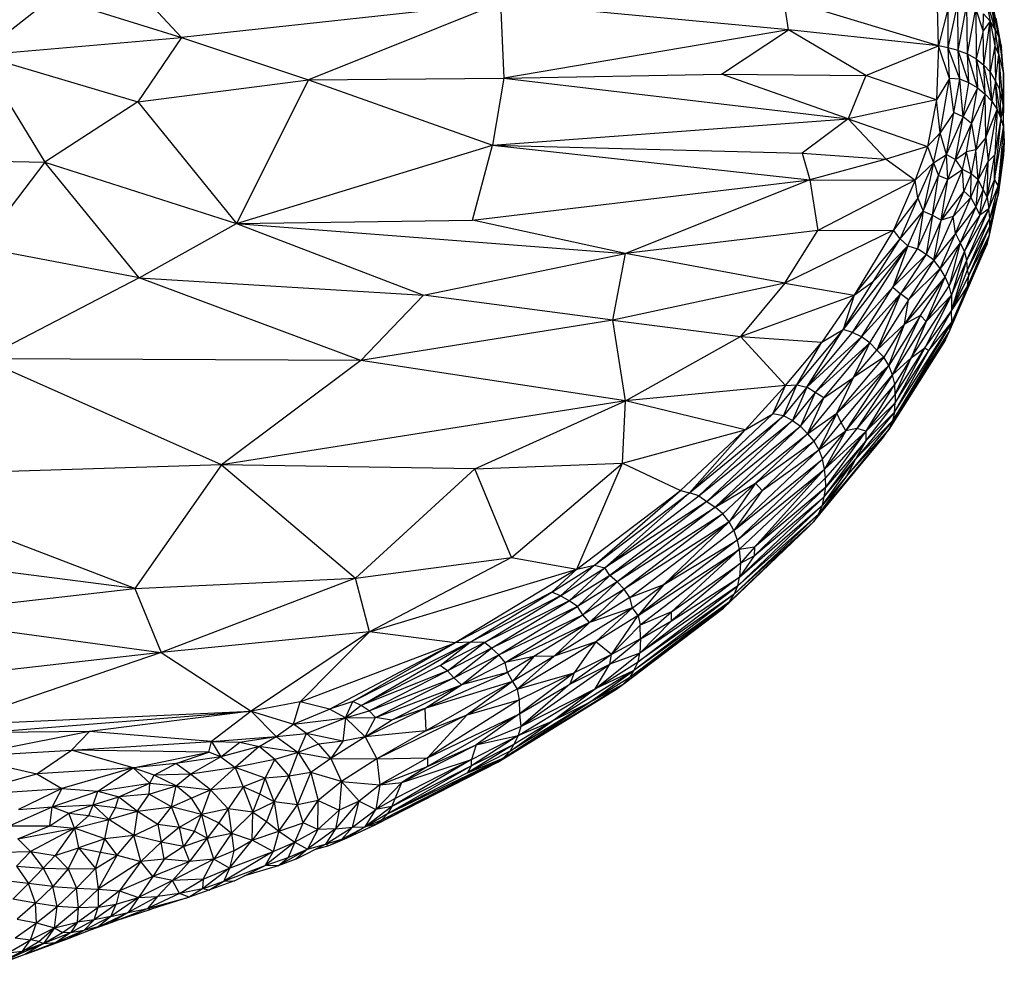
# Paper-space layout '_Dimétrica' of a CAD drawing. Header units: millimetres. Extents: x -87 to 521, y -257 to -44.
# Tile 19 of 20: x 435 to 521, y -227 to -144. Entities that reach past the tile are written whole.
import ezdxf

# ---------------------------------------------------------------- set-up
doc = ezdxf.new("R2010")
doc.units = ezdxf.units.MM

psp = doc.layouts.new('_Dimétrica')

# ---------------------------------------------------------------- linework, layer by layer
at = {"color": 7, "linetype": 'Continuous', "lineweight": 25}
for p, q in [((448.916, -145.207), (442.262, -138.048)), ((431.081, -146.736), (437.528, -141.658)), ((437.528, -141.658), (448.916, -145.207)), ((477.016, -142.133), (448.916, -145.207)), ((477.016, -142.133), (460.085, -148.945)), ((502.383, -144.53), (477.016, -142.133)), ((477.016, -142.133), (477.307, -148.776)), ((502.383, -144.53), (501.979, -141.78)), ((515.614, -145.929), (501.979, -141.78)), ((516.478, -146.121), (517.314, -142.194)), ((517.342, -146.358), (517.314, -142.194)), ((517.342, -146.358), (518.124, -142.288)), ((518.164, -146.645), (518.124, -142.288)), ((519.733, -141.48), (520.156, -143.777)), ((520.609, -144.467), (519.733, -141.48)), ((520.152, -141.954), (520.609, -144.467)), ((520.152, -141.954), (520.95, -145.236)), ((515.614, -145.929), (515.538, -142.491)), ((516.469, -142.586), (515.614, -145.929)), ((516.478, -146.121), (516.469, -142.586)), ((518.164, -146.645), (518.915, -142.642)), ((518.915, -142.642), (518.921, -147.087)), ((519.552, -144.611), (518.915, -142.642)), ((519.552, -144.611), (519.57, -143.13)), ((520.156, -143.777), (519.57, -143.13)), ((520.95, -145.236), (520.498, -142.732)), ((521.158, -146.047), (520.498, -142.732)), ((520.156, -143.777), (519.552, -144.611)), ((519.598, -147.633), (520.156, -143.777)), ((520.18, -148.228), (520.156, -143.777)), ((520.156, -143.777), (520.591, -145.947)), ((520.609, -144.467), (520.156, -143.777)), ((521.158, -146.047), (520.702, -143.489)), ((502.383, -144.53), (477.307, -148.776)), ((496.48, -148.425), (502.383, -144.53)), ((509.203, -148.541), (502.383, -144.53)), ((515.614, -145.929), (502.383, -144.53)), ((519.552, -144.611), (518.921, -147.087)), ((519.598, -147.633), (519.552, -144.611)), ((520.609, -144.467), (520.591, -145.947)), ((520.936, -146.727), (520.609, -144.467)), ((520.609, -144.467), (520.95, -145.236)), ((431.081, -146.736), (448.916, -145.207)), ((448.916, -145.207), (445.063, -150.864)), ((448.916, -145.207), (460.085, -148.945)), ((520.936, -146.727), (520.95, -145.236)), ((520.95, -145.236), (521.339, -148.409)), ((520.95, -145.236), (521.158, -146.047)), ((509.203, -148.541), (515.614, -145.929)), ((515.614, -145.929), (515.437, -150.694)), ((516.594, -148.806), (515.614, -145.929)), ((516.478, -146.121), (515.614, -145.929)), ((516.594, -148.806), (516.478, -146.121)), ((517.479, -148.867), (516.478, -146.121)), ((517.342, -146.358), (516.478, -146.121)), ((517.479, -148.867), (517.342, -146.358)), ((518.3, -149.193), (517.342, -146.358)), ((517.342, -146.358), (518.164, -146.645)), ((520.591, -145.947), (520.18, -148.228)), ((520.591, -145.947), (520.647, -149.041)), ((520.591, -145.947), (520.936, -146.727)), ((521.339, -148.409), (521.158, -146.047)), ((431.081, -146.736), (436.871, -156.179)), ((431.081, -146.736), (445.063, -150.864)), ((518.3, -149.193), (518.164, -146.645)), ((519.056, -149.634), (518.164, -146.645)), ((518.164, -146.645), (518.921, -147.087)), ((518.921, -147.087), (519.056, -149.634)), ((518.921, -147.087), (519.726, -150.187)), ((518.921, -147.087), (519.598, -147.633)), ((520.647, -149.041), (520.936, -146.727)), ((520.936, -146.727), (520.986, -149.732)), ((521.305, -151.147), (520.936, -146.727)), ((520.936, -146.727), (521.339, -148.409)), ((519.726, -150.187), (519.598, -147.633)), ((520.312, -150.822), (519.598, -147.633)), ((519.598, -147.633), (520.18, -148.228)), ((520.312, -150.822), (520.18, -148.228)), ((520.18, -148.228), (520.647, -149.041)), ((445.063, -150.864), (460.085, -148.945)), ((460.085, -148.945), (453.744, -161.585)), ((460.085, -148.945), (477.307, -148.776)), ((460.085, -148.945), (476.316, -154.689)), ((477.307, -148.776), (476.316, -154.689)), ((477.307, -148.776), (496.48, -148.425)), ((477.307, -148.776), (507.644, -152.367)), ((507.644, -152.367), (496.48, -148.425)), ((496.48, -148.425), (509.203, -148.541)), ((509.203, -148.541), (507.644, -152.367)), ((515.437, -150.694), (509.203, -148.541)), ((516.594, -148.806), (515.437, -150.694)), ((515.761, -153.619), (516.594, -148.806)), ((516.97, -151.82), (516.594, -148.806)), ((517.479, -148.867), (516.594, -148.806)), ((516.97, -151.82), (517.479, -148.867)), ((517.787, -152.181), (517.479, -148.867)), ((518.3, -149.193), (517.479, -148.867)), ((517.787, -152.181), (518.3, -149.193)), ((519.056, -149.634), (518.3, -149.193)), ((520.647, -149.041), (520.312, -150.822)), ((520.778, -151.538), (520.647, -149.041)), ((521.12, -152.313), (520.647, -149.041)), ((520.986, -149.732), (520.647, -149.041)), ((521.305, -151.147), (521.339, -148.409)), ((521.339, -148.409), (521.327, -151.817)), ((521.339, -149.213), (521.328, -151.833)), ((521.339, -148.409), (521.339, -149.213)), ((519.056, -149.634), (517.787, -152.181)), ((518.529, -152.781), (519.056, -149.634)), ((519.056, -149.634), (519.726, -150.187)), ((520.986, -149.732), (521.12, -152.313)), ((521.305, -151.147), (520.986, -149.732)), ((445.063, -150.864), (436.871, -156.179)), ((445.063, -150.864), (453.744, -161.585)), ((515.437, -150.694), (507.644, -152.367)), ((515.437, -150.694), (514.634, -154.818)), ((515.761, -153.619), (515.437, -150.694)), ((519.726, -150.187), (518.529, -152.781)), ((519.726, -150.187), (518.892, -155.115)), ((519.778, -154.002), (519.726, -150.187)), ((519.726, -150.187), (520.312, -150.822)), ((520.312, -150.822), (519.778, -154.002)), ((520.312, -150.822), (520.778, -151.538)), ((516.97, -151.82), (515.761, -153.619)), ((516.305, -155.52), (516.97, -151.82)), ((517.787, -152.181), (516.97, -151.82)), ((519.778, -154.002), (520.778, -151.538)), ((520.001, -156.144), (520.778, -151.538)), ((520.778, -151.538), (520.577, -155.547)), ((520.778, -151.538), (521.12, -152.313)), ((521.305, -151.147), (521.12, -152.313)), ((521.329, -153.13), (521.305, -151.147)), ((521.412, -154.431), (521.305, -151.147)), ((476.316, -154.689), (507.644, -152.367)), ((507.644, -152.367), (503.611, -155.398)), ((507.644, -152.367), (511.006, -155.927)), ((507.644, -152.367), (514.634, -154.818)), ((516.305, -155.52), (517.787, -152.181)), ((517.124, -155.947), (517.787, -152.181)), ((518.529, -152.781), (517.787, -152.181)), ((521.12, -152.313), (520.554, -157.733)), ((521.12, -152.313), (520.577, -155.547)), ((521.12, -152.313), (521.329, -153.13)), ((517.124, -155.947), (518.529, -152.781)), ((518.083, -155.282), (518.529, -152.781)), ((518.529, -152.781), (518.892, -155.115)), ((520.554, -157.733), (521.329, -153.13)), ((521.329, -153.13), (520.86, -158.294)), ((521.329, -153.13), (521.412, -154.431)), ((515.761, -153.619), (514.634, -154.818)), ((515.16, -156.242), (515.761, -153.619)), ((516.305, -155.52), (515.761, -153.619)), ((519.778, -154.002), (518.892, -155.115)), ((519.778, -154.002), (519.109, -157.737)), ((519.778, -154.002), (520.001, -156.144)), ((520.857, -159.079), (521.412, -154.431)), ((520.86, -158.294), (521.412, -154.431)), ((521.412, -154.431), (521.328, -155.576)), ((453.744, -161.585), (476.316, -154.689)), ((474.545, -161.303), (476.316, -154.689)), ((476.316, -154.689), (504.264, -157.743)), ((476.316, -154.689), (503.611, -155.398)), ((514.634, -154.818), (511.006, -155.927)), ((514.634, -154.818), (513.559, -157.767)), ((514.634, -154.818), (515.16, -156.242)), ((517.124, -155.947), (518.083, -155.282)), ((517.729, -156.844), (518.083, -155.282)), ((518.892, -155.115), (518.083, -155.282)), ((518.493, -157.231), (518.083, -155.282)), ((518.892, -155.115), (518.493, -157.231)), ((519.109, -157.737), (518.892, -155.115)), ((417.884, -155.804), (436.871, -156.179)), ((503.611, -155.398), (511.006, -155.927)), ((503.611, -155.398), (504.264, -157.743)), ((511.006, -155.927), (504.264, -157.743)), ((511.006, -155.927), (513.559, -157.767)), ((515.16, -156.242), (516.305, -155.52)), ((515.613, -157.351), (516.305, -155.52)), ((516.434, -157.693), (516.305, -155.52)), ((516.305, -155.52), (517.124, -155.947)), ((516.434, -157.693), (517.124, -155.947)), ((517.729, -156.844), (517.124, -155.947)), ((519.109, -157.737), (520.001, -156.144)), ((519.537, -158.607), (520.001, -156.144)), ((519.907, -159.285), (520.577, -155.547)), ((519.907, -159.285), (520.001, -156.144)), ((520.577, -155.547), (520.001, -156.144)), ((520.554, -157.733), (520.577, -155.547)), ((521.328, -155.576), (520.857, -159.079)), ((436.871, -156.179), (431.144, -163.708)), ((445.169, -166.39), (436.871, -156.179)), ((436.871, -156.179), (453.744, -161.585)), ((513.559, -157.767), (515.16, -156.242)), ((513.795, -159.357), (515.16, -156.242)), ((515.16, -156.242), (514.269, -160.507)), ((515.16, -156.242), (515.613, -157.351)), ((517.729, -156.844), (515.858, -161.299)), ((516.434, -157.693), (517.729, -156.844)), ((517.852, -158.751), (517.729, -156.844)), ((518.493, -157.231), (517.729, -156.844)), ((474.545, -161.303), (504.264, -157.743)), ((504.264, -157.743), (488.019, -164.226)), ((504.264, -157.743), (504.989, -162.213)), ((504.264, -157.743), (513.559, -157.767)), ((513.559, -157.767), (504.989, -162.213)), ((513.559, -157.767), (511.658, -162.169)), ((513.795, -159.357), (513.559, -157.767)), ((514.269, -160.507), (515.613, -157.351)), ((515.09, -160.851), (515.613, -157.351)), ((515.09, -160.851), (516.434, -157.693)), ((515.613, -157.351), (516.434, -157.693)), ((515.858, -161.299), (516.434, -157.693)), ((518.493, -157.231), (517.852, -158.751)), ((518.47, -159.304), (518.493, -157.231)), ((518.47, -159.304), (519.109, -157.737)), ((519.109, -157.737), (518.493, -157.231)), ((519.109, -157.737), (518.895, -160.132)), ((519.537, -158.607), (519.109, -157.737)), ((519.907, -159.285), (520.554, -157.733)), ((520.554, -157.733), (520.062, -160.29)), ((520.554, -157.733), (520.86, -158.294)), ((517.852, -158.751), (515.858, -161.299)), ((517.852, -158.751), (516.895, -160.982)), ((518.47, -159.304), (517.852, -158.751)), ((519.537, -158.607), (518.895, -160.132)), ((519.254, -160.874), (519.537, -158.607)), ((519.907, -159.285), (519.537, -158.607)), ((520.062, -160.29), (520.86, -158.294)), ((520.86, -158.294), (520.137, -161.135)), ((520.857, -159.079), (520.86, -158.294)), ((513.795, -159.357), (511.658, -162.169)), ((512.238, -162.948), (513.795, -159.357)), ((513.795, -159.357), (514.269, -160.507)), ((518.47, -159.304), (516.895, -160.982)), ((517.106, -162.478), (518.47, -159.304)), ((518.47, -159.304), (518.895, -160.132)), ((519.254, -160.874), (519.907, -159.285)), ((519.907, -159.285), (520.062, -160.29)), ((520.104, -162.63), (520.857, -159.079)), ((520.857, -159.079), (520.137, -161.135)), ((520.142, -161.854), (520.857, -159.079)), ((512.238, -162.948), (514.269, -160.507)), ((512.912, -163.57), (514.269, -160.507)), ((514.269, -160.507), (513.764, -163.84)), ((514.269, -160.507), (515.09, -160.851)), ((518.895, -160.132), (517.106, -162.478)), ((518.895, -160.132), (517.532, -163.295)), ((520.062, -160.29), (517.895, -164.038)), ((518.118, -164.815), (520.062, -160.29)), ((518.895, -160.132), (519.254, -160.874)), ((520.062, -160.29), (519.254, -160.874)), ((520.137, -161.135), (520.062, -160.29)), ((453.744, -161.585), (474.545, -161.303)), ((488.019, -164.226), (474.545, -161.303)), ((513.764, -163.84), (515.09, -160.851)), ((515.09, -160.851), (514.512, -164.318)), ((515.858, -161.299), (514.512, -164.318)), ((515.09, -160.851), (515.858, -161.299)), ((516.895, -160.982), (515.211, -164.815)), ((515.211, -164.815), (515.858, -161.299)), ((516.895, -160.982), (515.858, -161.299)), ((517.106, -162.478), (516.895, -160.982)), ((519.254, -160.874), (517.532, -163.295)), ((519.254, -160.874), (517.895, -164.038)), ((518.118, -164.815), (520.137, -161.135)), ((518.179, -165.685), (520.137, -161.135)), ((520.142, -161.854), (520.137, -161.135)), ((445.169, -166.39), (453.744, -161.585)), ((453.744, -161.585), (470.245, -167.909)), ((453.744, -161.585), (488.019, -164.226)), ((504.989, -162.213), (488.019, -164.226)), ((511.658, -162.169), (502.065, -166.865)), ((502.065, -166.865), (504.989, -162.213)), ((504.989, -162.213), (511.658, -162.169)), ((511.658, -162.169), (508.182, -167.912)), ((512.238, -162.948), (511.658, -162.169)), ((518.179, -165.685), (520.142, -161.854)), ((518.285, -166.19), (520.142, -161.854)), ((520.104, -162.63), (520.142, -161.854)), ((508.182, -167.912), (512.238, -162.948)), ((509.885, -166.678), (512.238, -162.948)), ((512.912, -163.57), (512.238, -162.948)), ((517.106, -162.478), (515.211, -164.815)), ((515.749, -165.564), (517.106, -162.478)), ((517.106, -162.478), (517.532, -163.295)), ((518.154, -167.159), (520.104, -162.63)), ((518.285, -166.19), (520.104, -162.63)), ((519.909, -163.394), (520.104, -162.63)), ((445.169, -166.39), (431.144, -163.708)), ((512.912, -163.57), (507.204, -170.931)), ((508.038, -171.2), (512.912, -163.57)), ((512.912, -163.57), (509.885, -166.678)), ((512.912, -163.57), (511.602, -167.197)), ((511.602, -167.197), (513.764, -163.84)), ((512.912, -163.57), (513.764, -163.84)), ((514.512, -164.318), (513.764, -163.84)), ((517.532, -163.295), (515.749, -165.564)), ((516.208, -166.303), (517.532, -163.295)), ((517.532, -163.295), (516.544, -167.096)), ((516.586, -171.077), (519.909, -163.394)), ((517.895, -164.038), (517.532, -163.295)), ((519.909, -163.394), (518.154, -167.159)), ((470.245, -167.909), (488.019, -164.226)), ((486.914, -170.106), (488.019, -164.226)), ((502.065, -166.865), (488.019, -164.226)), ((514.512, -164.318), (511.602, -167.197)), ((514.512, -164.318), (512.276, -167.794)), ((515.211, -164.815), (512.276, -167.794)), ((515.211, -164.815), (512.984, -168.314)), ((515.211, -164.815), (514.512, -164.318)), ((515.749, -165.564), (515.211, -164.815)), ((517.895, -164.038), (516.544, -167.096)), ((517.895, -164.038), (516.755, -167.91)), ((516.755, -167.91), (518.118, -164.815)), ((516.761, -169.302), (518.118, -164.815)), ((518.118, -164.815), (517.895, -164.038)), ((518.179, -165.685), (518.118, -164.815)), ((515.749, -165.564), (512.615, -170.477)), ((515.749, -165.564), (512.984, -168.314)), ((516.208, -166.303), (515.749, -165.564)), ((516.761, -169.302), (518.179, -165.685)), ((518.285, -166.19), (518.179, -165.685)), ((445.169, -166.39), (431.425, -173.522)), ((464.718, -173.673), (445.169, -166.39)), ((445.169, -166.39), (470.245, -167.909)), ((516.208, -166.303), (512.615, -170.477)), ((514.014, -169.717), (516.208, -166.303)), ((514.523, -170.235), (516.208, -166.303)), ((516.544, -167.096), (516.208, -166.303)), ((516.761, -169.302), (518.285, -166.19)), ((518.154, -167.159), (518.285, -166.19)), ((502.065, -166.865), (486.914, -170.106)), ((502.065, -166.865), (498.172, -171.559)), ((502.065, -166.865), (508.182, -167.912)), ((507.204, -170.931), (509.885, -166.678)), ((511.602, -167.197), (508.038, -171.2)), ((508.182, -167.912), (509.885, -166.678)), ((508.83, -171.59), (511.602, -167.197)), ((511.602, -167.197), (512.276, -167.794)), ((514.523, -170.235), (516.544, -167.096)), ((516.755, -167.91), (516.544, -167.096)), ((516.586, -171.077), (518.154, -167.159)), ((516.761, -169.302), (518.154, -167.159)), ((518.154, -167.159), (516.777, -170.287)), ((470.245, -167.909), (464.718, -173.673)), ((486.914, -170.106), (470.245, -167.909)), ((498.172, -171.559), (508.182, -167.912)), ((508.182, -167.912), (505.333, -172.061)), ((508.182, -167.912), (507.204, -170.931)), ((512.276, -167.794), (508.83, -171.59)), ((509.557, -172.107), (512.276, -167.794)), ((512.276, -167.794), (510.179, -172.745)), ((512.984, -168.314), (510.179, -172.745)), ((512.984, -168.314), (512.276, -167.794)), ((512.615, -170.477), (512.984, -168.314)), ((513.204, -173.439), (516.755, -167.91)), ((516.755, -167.91), (514.408, -172.546)), ((514.523, -170.235), (516.755, -167.91)), ((516.755, -167.91), (516.761, -169.302)), ((514.014, -169.717), (511.224, -174.123)), ((511.548, -174.948), (514.014, -169.717)), ((514.014, -169.717), (512.615, -170.477)), ((514.523, -170.235), (514.014, -169.717)), ((514.408, -172.546), (516.761, -169.302)), ((514.772, -172.794), (516.761, -169.302)), ((516.777, -170.287), (516.761, -169.302)), ((486.914, -170.106), (464.718, -173.673)), ((486.914, -170.106), (498.172, -171.559)), ((488.039, -177.227), (486.914, -170.106)), ((512.615, -170.477), (510.179, -172.745)), ((512.615, -170.477), (510.805, -173.373)), ((511.224, -174.123), (512.615, -170.477)), ((511.548, -174.948), (514.523, -170.235)), ((516.777, -170.287), (511.551, -178.999)), ((511.741, -178.219), (516.777, -170.287)), ((514.523, -170.235), (513.204, -173.439)), ((514.772, -172.794), (516.777, -170.287)), ((516.586, -171.077), (516.777, -170.287)), ((488.039, -177.227), (498.172, -171.559)), ((498.172, -171.559), (502.138, -175.87)), ((498.172, -171.559), (505.333, -172.061)), ((507.204, -170.931), (503.144, -175.809)), ((504.009, -176.033), (507.204, -170.931)), ((504.009, -176.033), (508.038, -171.2)), ((504.009, -176.033), (508.83, -171.59)), ((508.83, -171.59), (504.731, -176.504)), ((505.333, -172.061), (507.204, -170.931)), ((508.038, -171.2), (507.204, -170.931)), ((508.83, -171.59), (508.038, -171.2)), ((509.557, -172.107), (508.83, -171.59)), ((511.222, -179.746), (516.586, -171.077)), ((511.551, -178.999), (516.586, -171.077)), ((516.241, -171.855), (516.586, -171.077)), ((502.138, -175.87), (505.333, -172.061)), ((503.144, -175.809), (505.333, -172.061)), ((509.557, -172.107), (504.731, -176.504)), ((505.518, -176.95), (509.557, -172.107)), ((508.136, -175.178), (509.557, -172.107)), ((510.179, -172.745), (509.557, -172.107)), ((516.241, -171.855), (511.222, -179.746)), ((511.792, -176.662), (514.408, -172.546)), ((514.408, -172.546), (511.804, -177.412)), ((513.204, -173.439), (514.408, -172.546)), ((514.408, -172.546), (514.772, -172.794)), ((452.434, -182.853), (431.425, -173.522)), ((464.718, -173.673), (431.425, -173.522)), ((510.805, -173.373), (506.653, -178.314)), ((508.136, -175.178), (510.179, -172.745)), ((510.805, -173.373), (508.136, -175.178)), ((510.179, -172.745), (510.805, -173.373)), ((511.224, -174.123), (510.805, -173.373)), ((511.548, -174.948), (513.204, -173.439)), ((511.741, -178.219), (514.772, -172.794)), ((513.204, -173.439), (511.766, -175.755)), ((511.792, -176.662), (513.204, -173.439)), ((511.804, -177.412), (514.772, -172.794)), ((464.718, -173.673), (452.434, -182.853)), ((488.039, -177.227), (464.718, -173.673)), ((511.224, -174.123), (506.653, -178.314)), ((507.049, -179.146), (511.224, -174.123)), ((507.444, -179.874), (511.224, -174.123)), ((511.548, -174.948), (511.224, -174.123)), ((504.055, -180.134), (508.136, -175.178)), ((505.518, -176.95), (508.136, -175.178)), ((506.653, -178.314), (508.136, -175.178)), ((507.444, -179.874), (511.548, -174.948)), ((511.548, -174.948), (508.425, -179.656)), ((511.766, -175.755), (511.548, -174.948)), ((502.138, -175.87), (488.039, -177.227)), ((498.566, -179.787), (502.138, -175.87)), ((501.006, -178.383), (503.144, -175.809)), ((501.006, -178.383), (502.138, -175.87)), ((501.952, -178.557), (503.144, -175.809)), ((504.009, -176.033), (501.952, -178.557)), ((502.138, -175.87), (503.144, -175.809)), ((504.009, -176.033), (502.737, -178.949)), ((503.144, -175.809), (504.009, -176.033)), ((504.731, -176.504), (504.009, -176.033)), ((511.766, -175.755), (508.425, -179.656)), ((509.246, -179.911), (511.766, -175.755)), ((511.792, -176.662), (511.766, -175.755)), ((504.731, -176.504), (502.737, -178.949)), ((504.731, -176.504), (503.45, -179.471)), ((503.45, -179.471), (505.518, -176.95)), ((504.055, -180.134), (505.518, -176.95)), ((505.518, -176.95), (504.731, -176.504)), ((509.246, -179.911), (511.792, -176.662)), ((511.792, -176.662), (511.804, -177.412)), ((488.039, -177.227), (452.434, -182.853)), ((474.767, -183.204), (488.039, -177.227)), ((487.767, -182.726), (488.039, -177.227)), ((498.566, -179.787), (488.039, -177.227)), ((509.244, -180.714), (511.804, -177.412)), ((511.804, -177.412), (509.246, -179.911)), ((511.741, -178.219), (511.804, -177.412)), ((493.668, -185.338), (501.006, -178.383)), ((493.668, -185.338), (501.952, -178.557)), ((494.506, -185.61), (501.952, -178.557)), ((498.566, -179.787), (501.006, -178.383)), ((501.952, -178.557), (501.006, -178.383)), ((502.737, -178.949), (501.952, -178.557)), ((504.055, -180.134), (506.653, -178.314)), ((506.653, -178.314), (504.642, -180.785)), ((506.653, -178.314), (505.073, -181.553)), ((507.049, -179.146), (506.653, -178.314)), ((511.741, -178.219), (508.295, -182.369)), ((509.244, -180.714), (511.741, -178.219)), ((511.741, -178.219), (511.551, -178.999)), ((494.506, -185.61), (502.737, -178.949)), ((495.205, -186.083), (502.737, -178.949)), ((495.205, -186.083), (503.45, -179.471)), ((503.45, -179.471), (495.938, -186.585)), ((502.737, -178.949), (503.45, -179.471)), ((503.45, -179.471), (504.055, -180.134)), ((505.073, -181.553), (507.049, -179.146)), ((507.444, -179.874), (507.049, -179.146)), ((511.551, -178.999), (507.51, -183.852)), ((508.295, -182.369), (511.551, -178.999)), ((511.551, -178.999), (511.222, -179.746)), ((487.767, -182.726), (498.566, -179.787)), ((492.89, -185.134), (498.566, -179.787)), ((493.668, -185.338), (498.566, -179.787)), ((495.938, -186.585), (504.055, -180.134)), ((504.055, -180.134), (499.485, -184.471)), ((504.055, -180.134), (504.642, -180.785)), ((504.588, -187.88), (511.222, -179.746)), ((504.588, -187.88), (510.776, -180.419)), ((511.222, -179.746), (505.027, -187.217)), ((505.073, -181.553), (507.444, -179.874)), ((505.4, -182.359), (507.444, -179.874)), ((508.425, -179.656), (505.556, -183.257)), ((507.444, -179.874), (505.556, -183.257)), ((509.246, -179.911), (505.556, -183.257)), ((509.246, -179.911), (505.663, -184.021)), ((505.683, -184.837), (509.246, -179.911)), ((508.425, -179.656), (507.444, -179.874)), ((507.51, -183.852), (511.222, -179.746)), ((509.246, -179.911), (508.425, -179.656)), ((509.244, -180.714), (509.246, -179.911)), ((510.776, -180.419), (511.222, -179.746)), ((499.485, -184.471), (504.642, -180.785)), ((504.642, -180.785), (500.081, -185.126)), ((504.642, -180.785), (505.073, -181.553)), ((505.525, -185.694), (509.244, -180.714)), ((509.244, -180.714), (505.683, -184.837)), ((509.244, -180.714), (508.295, -182.369)), ((505.073, -181.553), (497.587, -188.661)), ((500.081, -185.126), (505.073, -181.553)), ((505.073, -181.553), (505.4, -182.359)), ((452.434, -182.853), (419.077, -183.927)), ((452.434, -182.853), (444.796, -193.762)), ((452.434, -182.853), (464.237, -192.849)), ((474.767, -183.204), (452.434, -182.853)), ((474.767, -183.204), (487.767, -182.726)), ((477.998, -191.02), (487.767, -182.726)), ((483.754, -192.055), (487.767, -182.726)), ((487.767, -182.726), (492.89, -185.134)), ((497.587, -188.661), (505.4, -182.359)), ((505.4, -182.359), (497.886, -189.498)), ((505.393, -186.433), (508.295, -182.369)), ((505.556, -183.257), (505.4, -182.359)), ((505.525, -185.694), (508.295, -182.369)), ((508.295, -182.369), (507.51, -183.852)), ((444.796, -193.762), (419.077, -183.927)), ((464.237, -192.849), (474.767, -183.204)), ((477.998, -191.02), (474.767, -183.204)), ((497.886, -189.498), (505.556, -183.257)), ((498.06, -190.338), (505.556, -183.257)), ((505.556, -183.257), (499.402, -190.118)), ((507.51, -183.852), (505.027, -187.217)), ((507.51, -183.852), (505.393, -186.433)), ((505.663, -184.021), (505.556, -183.257)), ((495.938, -186.585), (499.485, -184.471)), ((496.618, -187.182), (499.485, -184.471)), ((499.485, -184.471), (497.156, -187.881)), ((505.663, -184.021), (499.402, -190.118)), ((500.081, -185.126), (499.485, -184.471)), ((505.683, -184.837), (505.663, -184.021)), ((483.754, -192.055), (492.89, -185.134)), ((485.31, -191.701), (492.89, -185.134)), ((485.31, -191.701), (493.668, -185.338)), ((486.202, -191.944), (493.668, -185.338)), ((486.202, -191.944), (494.506, -185.61)), ((492.89, -185.134), (493.668, -185.338)), ((494.506, -185.61), (493.668, -185.338)), ((494.506, -185.61), (495.205, -186.083)), ((500.081, -185.126), (497.156, -187.881)), ((500.081, -185.126), (497.587, -188.661)), ((499.366, -190.897), (505.683, -184.837)), ((505.683, -184.837), (499.402, -190.118)), ((505.525, -185.694), (505.683, -184.837)), ((495.205, -186.083), (486.202, -191.944)), ((495.205, -186.083), (486.643, -192.613)), ((495.205, -186.083), (495.938, -186.585)), ((497.922, -193.541), (505.393, -186.433)), ((498.091, -192.766), (505.525, -185.694)), ((498.091, -192.766), (505.393, -186.433)), ((499.366, -190.897), (505.525, -185.694)), ((505.027, -187.217), (505.393, -186.433)), ((505.393, -186.433), (505.525, -185.694)), ((486.643, -192.613), (495.938, -186.585)), ((495.938, -186.585), (487.304, -193.177)), ((496.618, -187.182), (487.304, -193.177)), ((496.618, -187.182), (487.91, -193.823)), ((496.618, -187.182), (495.938, -186.585)), ((497.156, -187.881), (496.618, -187.182)), ((497.61, -194.276), (505.027, -187.217)), ((505.027, -187.217), (497.922, -193.541)), ((505.027, -187.217), (504.588, -187.88)), ((497.156, -187.881), (487.91, -193.823)), ((488.417, -194.554), (497.156, -187.881)), ((497.156, -187.881), (491.405, -193.401)), ((496.664, -195.486), (504.588, -187.88)), ((497.587, -188.661), (497.156, -187.881)), ((504.588, -187.88), (497.185, -194.934)), ((497.61, -194.276), (504.588, -187.88)), ((504.588, -187.88), (504.072, -188.427)), ((444.796, -193.762), (405.126, -188.634)), ((497.587, -188.661), (491.405, -193.401)), ((496.664, -195.486), (504.072, -188.427)), ((497.587, -188.661), (497.886, -189.498)), ((497.886, -189.498), (489.134, -196.159)), ((491.405, -193.401), (497.886, -189.498)), ((497.886, -189.498), (498.06, -190.338)), ((489.134, -196.159), (498.06, -190.338)), ((498.06, -190.338), (489.33, -197.002)), ((498.06, -190.338), (492.077, -195.833)), ((499.402, -190.118), (498.06, -190.338)), ((498.06, -190.338), (498.175, -191.546)), ((499.402, -190.118), (498.175, -191.546)), ((499.402, -190.118), (499.366, -190.897)), ((464.237, -192.849), (477.998, -191.02)), ((477.998, -191.02), (465.463, -197.586)), ((477.998, -191.02), (483.754, -192.055)), ((481.542, -194.082), (485.31, -191.701)), ((485.31, -191.701), (482.314, -194.408)), ((483.754, -192.055), (485.31, -191.701)), ((485.31, -191.701), (486.202, -191.944)), ((498.175, -191.546), (492.071, -196.623)), ((492.077, -195.833), (498.175, -191.546)), ((499.366, -190.897), (498.091, -192.766)), ((498.175, -191.546), (498.091, -192.766)), ((498.175, -191.546), (499.366, -190.897)), ((465.463, -197.586), (483.754, -192.055)), ((483.754, -192.055), (473.008, -198.568)), ((483.754, -192.055), (481.542, -194.082)), ((482.314, -194.408), (486.202, -191.944)), ((483.058, -194.842), (486.202, -191.944)), ((486.643, -192.613), (483.058, -194.842)), ((483.8, -195.345), (486.643, -192.613)), ((486.643, -192.613), (486.202, -191.944)), ((487.304, -193.177), (486.643, -192.613)), ((444.796, -193.762), (464.237, -192.849)), ((464.237, -192.849), (447.129, -199.41)), ((465.463, -197.586), (464.237, -192.849)), ((487.304, -193.177), (483.8, -195.345)), ((484.266, -196.08), (487.304, -193.177)), ((487.91, -193.823), (487.304, -193.177)), ((488.417, -194.554), (491.405, -193.401)), ((488.655, -195.455), (491.405, -193.401)), ((491.405, -193.401), (489.134, -196.159)), ((498.091, -192.766), (489.296, -199.468)), ((492.071, -196.623), (498.091, -192.766)), ((497.922, -193.541), (498.091, -192.766)), ((423.577, -196.195), (444.796, -193.762)), ((444.796, -193.762), (447.129, -199.41)), ((481.542, -194.082), (473.008, -198.568)), ((474.334, -198.487), (481.542, -194.082)), ((482.314, -194.408), (481.542, -194.082)), ((487.91, -193.823), (484.266, -196.08)), ((487.91, -193.823), (484.862, -196.766)), ((488.417, -194.554), (487.91, -193.823)), ((497.61, -194.276), (488.779, -200.996)), ((489.136, -200.23), (497.922, -193.541)), ((497.61, -194.276), (489.136, -200.23)), ((497.922, -193.541), (489.296, -199.468)), ((497.185, -194.934), (497.61, -194.276)), ((497.61, -194.276), (497.922, -193.541)), ((482.314, -194.408), (474.334, -198.487)), ((475.592, -198.528), (482.314, -194.408)), ((483.058, -194.842), (475.592, -198.528)), ((476.238, -199.024), (483.058, -194.842)), ((483.058, -194.842), (482.314, -194.408)), ((483.8, -195.345), (483.058, -194.842)), ((488.417, -194.554), (484.862, -196.766)), ((487.79, -202.239), (497.185, -194.934)), ((497.185, -194.934), (488.413, -201.604)), ((488.655, -195.455), (488.417, -194.554)), ((497.185, -194.934), (488.779, -200.996)), ((496.664, -195.486), (497.185, -194.934)), ((483.8, -195.345), (476.238, -199.024)), ((476.876, -199.601), (483.8, -195.345)), ((476.876, -199.601), (484.266, -196.08)), ((477.429, -200.277), (484.266, -196.08)), ((488.655, -195.455), (481.758, -199.716)), ((484.266, -196.08), (483.8, -195.345)), ((484.862, -196.766), (484.266, -196.08)), ((488.655, -195.455), (484.862, -196.766)), ((488.655, -195.455), (485.419, -198.475)), ((487.79, -202.239), (496.664, -195.486)), ((489.134, -196.159), (488.655, -195.455)), ((492.077, -195.833), (489.33, -197.002)), ((489.361, -198.214), (492.077, -195.833)), ((492.071, -196.623), (492.077, -195.833)), ((423.577, -196.195), (447.129, -199.41)), ((484.862, -196.766), (477.429, -200.277)), ((484.862, -196.766), (479.968, -199.771)), ((484.862, -196.766), (481.758, -199.716)), ((489.134, -196.159), (485.419, -198.475)), ((486.802, -199.591), (489.134, -196.159)), ((489.134, -196.159), (489.33, -197.002)), ((492.071, -196.623), (489.296, -199.468)), ((489.361, -198.214), (492.071, -196.623)), ((465.463, -197.586), (447.129, -199.41)), ((465.463, -197.586), (455.037, -204.591)), ((459.354, -203.764), (465.463, -197.586)), ((473.008, -198.568), (465.463, -197.586)), ((489.33, -197.002), (486.802, -199.591)), ((489.361, -198.214), (489.33, -197.002)), ((459.354, -203.764), (473.008, -198.568)), ((461.937, -204.391), (473.008, -198.568)), ((474.334, -198.487), (464.014, -203.734)), ((464.014, -203.734), (473.008, -198.568)), ((464.742, -204.077), (474.334, -198.487)), ((471.691, -200.548), (474.334, -198.487)), ((475.592, -198.528), (471.691, -200.548)), ((472.358, -201.026), (475.592, -198.528)), ((474.334, -198.487), (473.008, -198.568)), ((475.592, -198.528), (474.334, -198.487)), ((476.238, -199.024), (475.592, -198.528)), ((485.419, -198.475), (478.494, -202.639)), ((485.419, -198.475), (481.758, -199.716)), ((485.419, -198.475), (483.514, -201.211)), ((486.802, -199.591), (485.419, -198.475)), ((486.642, -200.442), (489.361, -198.214)), ((489.361, -198.214), (486.802, -199.591)), ((489.361, -198.214), (489.296, -199.468)), ((447.129, -199.41), (421.704, -202.287)), ((447.129, -199.41), (428.387, -205.794)), ((447.129, -199.41), (455.037, -204.591)), ((476.238, -199.024), (472.358, -201.026)), ((472.917, -201.638), (476.238, -199.024)), ((476.876, -199.601), (476.238, -199.024)), ((485.353, -202.598), (489.296, -199.468)), ((489.296, -199.468), (486.642, -200.442)), ((489.136, -200.23), (489.296, -199.468)), ((472.917, -201.638), (476.876, -199.601)), ((473.574, -202.261), (476.876, -199.601)), ((473.574, -202.261), (477.429, -200.277)), ((477.429, -200.277), (476.876, -199.601)), ((479.968, -199.771), (477.429, -200.277)), ((477.631, -201.17), (477.429, -200.277)), ((479.968, -199.771), (477.631, -201.17)), ((481.758, -199.716), (478.067, -201.973)), ((479.968, -199.771), (478.067, -201.973)), ((481.758, -199.716), (478.494, -202.639)), ((481.758, -199.716), (479.968, -199.771)), ((486.802, -199.591), (483.128, -202.2)), ((486.802, -199.591), (483.514, -201.211)), ((485.353, -202.598), (489.136, -200.23)), ((486.642, -200.442), (486.802, -199.591)), ((488.779, -200.996), (489.136, -200.23)), ((471.691, -200.548), (464.742, -204.077)), ((472.358, -201.026), (464.742, -204.077)), ((465.443, -204.549), (472.358, -201.026)), ((470.355, -204.327), (477.631, -201.17)), ((472.358, -201.026), (471.691, -200.548)), ((472.917, -201.638), (472.358, -201.026)), ((477.631, -201.17), (473.574, -202.261)), ((477.631, -201.17), (478.067, -201.973)), ((478.494, -202.639), (483.514, -201.211)), ((483.514, -201.211), (478.647, -203.578)), ((483.514, -201.211), (478.699, -204.802)), ((478.8, -205.92), (486.642, -200.442)), ((488.779, -200.996), (481.565, -205.459)), ((483.128, -202.2), (486.642, -200.442)), ((483.514, -201.211), (483.128, -202.2)), ((484.81, -203.849), (488.779, -200.996)), ((485.353, -202.598), (486.642, -200.442)), ((488.779, -200.996), (485.353, -202.598)), ((488.413, -201.604), (488.779, -200.996)), ((465.443, -204.549), (472.917, -201.638)), ((466.015, -205.149), (472.917, -201.638)), ((478.067, -201.973), (470.355, -204.327)), ((478.067, -201.973), (470.434, -206.318)), ((473.574, -202.261), (472.917, -201.638)), ((478.067, -201.973), (474.08, -204.898)), ((478.067, -201.973), (478.494, -202.639)), ((488.413, -201.604), (484.81, -203.849)), ((487.79, -202.239), (488.413, -201.604)), ((466.015, -205.149), (473.574, -202.261)), ((467.402, -205.376), (473.574, -202.261)), ((470.355, -204.327), (473.574, -202.261)), ((478.494, -202.639), (474.08, -204.898)), ((476.767, -209.083), (487.79, -202.239)), ((476.767, -209.083), (487.25, -202.632)), ((477.258, -208.707), (487.79, -202.239)), ((478.494, -202.639), (478.647, -203.578)), ((478.572, -206.736), (485.353, -202.598)), ((478.699, -204.802), (483.128, -202.2)), ((483.128, -202.2), (478.8, -205.92)), ((478.8, -205.92), (485.353, -202.598)), ((481.565, -205.459), (485.353, -202.598)), ((487.79, -202.239), (484.81, -203.849)), ((487.25, -202.632), (487.79, -202.239)), ((459.354, -203.764), (455.037, -204.591)), ((458.764, -205.735), (459.354, -203.764)), ((461.937, -204.391), (459.354, -203.764)), ((464.014, -203.734), (461.937, -204.391)), ((463.359, -205.168), (464.014, -203.734)), ((464.742, -204.077), (464.014, -203.734)), ((478.647, -203.578), (470.579, -208.685)), ((474.08, -204.898), (478.647, -203.578)), ((477.258, -208.707), (484.81, -203.849)), ((484.81, -203.849), (477.873, -208.091)), ((478.647, -203.578), (478.699, -204.802)), ((484.81, -203.849), (481.565, -205.459)), ((428.387, -205.794), (455.037, -204.591)), ((431.611, -206.462), (455.037, -204.591)), ((455.037, -204.591), (440.787, -206.37)), ((455.037, -204.591), (451.553, -207.249)), ((455.037, -204.591), (457.247, -206.8)), ((455.037, -204.591), (458.764, -205.735)), ((458.764, -205.735), (461.937, -204.391)), ((463.359, -205.168), (461.937, -204.391)), ((464.742, -204.077), (463.359, -205.168)), ((463.359, -205.168), (465.443, -204.549)), ((465.443, -204.549), (464.742, -204.077)), ((465.087, -206.833), (470.355, -204.327)), ((466.015, -205.149), (465.443, -204.549)), ((470.355, -204.327), (467.402, -205.376)), ((470.355, -204.327), (470.434, -206.318)), ((458.764, -205.735), (463.359, -205.168)), ((459.913, -206.542), (463.359, -205.168)), ((463.359, -205.168), (463.112, -207.231)), ((463.359, -205.168), (466.015, -205.149)), ((463.359, -205.168), (465.087, -206.833)), ((465.087, -206.833), (466.015, -205.149)), ((465.087, -206.833), (467.402, -205.376)), ((467.402, -205.376), (466.015, -205.149)), ((474.08, -204.898), (466.113, -208.776)), ((470.434, -206.318), (474.08, -204.898)), ((470.579, -208.685), (478.699, -204.802)), ((474.08, -204.898), (470.579, -208.685)), ((478.699, -204.802), (470.58, -209.447)), ((478.699, -204.802), (474.872, -207.554)), ((477.873, -208.091), (481.565, -205.459)), ((481.565, -205.459), (478.187, -207.505)), ((478.572, -206.736), (481.565, -205.459)), ((478.699, -204.802), (478.8, -205.92)), ((440.787, -206.37), (429.558, -208.598)), ((440.787, -206.37), (431.611, -206.462)), ((440.787, -206.37), (439.206, -208.006)), ((451.553, -207.249), (440.787, -206.37)), ((457.247, -206.8), (458.764, -205.735)), ((459.913, -206.542), (458.764, -205.735)), ((470.434, -206.318), (465.087, -206.833)), ((470.434, -206.318), (466.113, -208.776)), ((474.872, -207.554), (478.8, -205.92)), ((478.8, -205.92), (478.572, -206.736)), ((439.206, -208.006), (451.553, -207.249)), ((451.304, -208.18), (451.553, -207.249)), ((451.553, -207.249), (457.247, -206.8)), ((451.553, -207.249), (452.38, -208.613)), ((451.553, -207.249), (454.061, -207.303)), ((452.38, -208.613), (454.061, -207.303)), ((454.061, -207.303), (457.247, -206.8)), ((454.061, -207.303), (455.741, -207.695)), ((455.741, -207.695), (457.247, -206.8)), ((457.247, -206.8), (459.913, -206.542)), ((457.247, -206.8), (459.174, -208.226)), ((459.174, -208.226), (459.913, -206.542)), ((459.913, -206.542), (460.987, -207.48)), ((463.112, -207.231), (459.913, -206.542)), ((463.112, -207.231), (460.987, -207.48)), ((465.087, -206.833), (462.066, -208.737)), ((463.112, -207.231), (462.066, -208.737)), ((465.087, -206.833), (463.112, -207.231)), ((465.087, -206.833), (466.113, -208.776)), ((474.457, -208.851), (478.572, -206.736)), ((478.572, -206.736), (474.473, -209.409)), ((474.872, -207.554), (478.572, -206.736)), ((478.572, -206.736), (478.187, -207.505)), ((429.558, -208.598), (439.206, -208.006)), ((436.15, -210.096), (439.206, -208.006)), ((444.651, -209.566), (439.206, -208.006)), ((451.304, -208.18), (439.206, -208.006)), ((444.651, -209.566), (451.304, -208.18)), ((448.406, -209.198), (451.304, -208.18)), ((452.38, -208.613), (451.304, -208.18)), ((455.741, -207.695), (452.38, -208.613)), ((455.741, -207.695), (453.633, -209.551)), ((457.129, -208.846), (455.741, -207.695)), ((459.174, -208.226), (455.741, -207.695)), ((459.174, -208.226), (457.129, -208.846)), ((458.381, -210.3), (459.174, -208.226)), ((460.987, -207.48), (459.174, -208.226)), ((459.174, -208.226), (460.295, -209.971)), ((459.174, -208.226), (462.066, -208.737)), ((460.987, -207.48), (462.066, -208.737)), ((468.327, -210.867), (474.872, -207.554)), ((470.58, -209.447), (474.872, -207.554)), ((478.187, -207.505), (474.112, -210.025)), ((477.873, -208.091), (474.112, -210.025)), ((474.872, -207.554), (474.457, -208.851)), ((478.187, -207.505), (474.473, -209.409)), ((477.258, -208.707), (477.873, -208.091)), ((477.873, -208.091), (478.187, -207.505)), ((429.558, -208.598), (436.15, -210.096)), ((452.38, -208.613), (448.406, -209.198)), ((452.38, -208.613), (449.69, -210.126)), ((452.38, -208.613), (453.633, -209.551)), ((457.129, -208.846), (453.633, -209.551)), ((456.287, -210.486), (457.129, -208.846)), ((458.381, -210.3), (457.129, -208.846)), ((462.066, -208.737), (460.295, -209.971)), ((462.066, -208.737), (463.01, -210.79)), ((462.066, -208.737), (466.113, -208.776)), ((466.113, -208.776), (463.01, -210.79)), ((466.038, -214.554), (477.258, -208.707)), ((466.038, -214.554), (476.767, -209.083)), ((466.113, -208.776), (470.579, -208.685)), ((466.113, -208.776), (466.389, -211.084)), ((470.579, -208.685), (466.389, -211.084)), ((466.571, -214.147), (477.258, -208.707)), ((467.056, -213.612), (477.258, -208.707)), ((474.457, -208.851), (467.429, -212.99)), ((474.457, -208.851), (467.741, -212.264)), ((468.327, -210.867), (474.457, -208.851)), ((470.579, -208.685), (470.58, -209.447)), ((474.112, -210.025), (477.258, -208.707)), ((474.473, -209.409), (474.457, -208.851)), ((477.258, -208.707), (476.767, -209.083)), ((444.651, -209.566), (436.15, -210.096)), ((444.651, -209.566), (438.371, -211.39)), ((441.531, -211.625), (444.651, -209.566)), ((448.406, -209.198), (444.651, -209.566)), ((446.111, -210.935), (444.651, -209.566)), ((446.495, -210.22), (444.651, -209.566)), ((446.495, -210.22), (448.406, -209.198)), ((449.69, -210.126), (448.406, -209.198)), ((453.633, -209.551), (449.69, -210.126)), ((451.456, -211.507), (453.633, -209.551)), ((453.633, -209.551), (454.336, -211.253)), ((456.287, -210.486), (453.633, -209.551)), ((466.389, -211.084), (470.58, -209.447)), ((474.473, -209.409), (467.056, -213.612)), ((474.473, -209.409), (467.429, -212.99)), ((470.58, -209.447), (468.327, -210.867)), ((474.112, -210.025), (474.473, -209.409)), ((429.205, -212.031), (436.15, -210.096)), ((436.15, -210.096), (438.371, -211.39)), ((446.111, -210.935), (446.495, -210.22)), ((449.69, -210.126), (446.495, -210.22)), ((448.442, -211.167), (446.495, -210.22)), ((448.442, -211.167), (449.69, -210.126)), ((451.456, -211.507), (449.69, -210.126)), ((456.287, -210.486), (454.336, -211.253)), ((455.816, -211.891), (456.287, -210.486)), ((458.381, -210.3), (456.287, -210.486)), ((457.079, -212.579), (456.287, -210.486)), ((457.079, -212.579), (458.381, -210.3)), ((460.295, -209.971), (458.381, -210.3)), ((459.134, -212.822), (458.381, -210.3)), ((459.134, -212.822), (460.295, -209.971)), ((460.295, -209.971), (460.949, -212.438)), ((463.01, -210.79), (460.295, -209.971)), ((463.01, -210.79), (460.949, -212.438)), ((463.01, -210.79), (462.804, -213.305)), ((463.01, -210.79), (466.389, -211.084)), ((463.01, -210.79), (464.55, -212.517)), ((474.112, -210.025), (467.056, -213.612)), ((429.205, -212.031), (438.371, -211.39)), ((438.371, -211.39), (434.553, -213.245)), ((438.371, -211.39), (437.51, -213.001)), ((437.51, -213.001), (441.531, -211.625)), ((438.371, -211.39), (441.531, -211.625)), ((441.117, -212.844), (441.531, -211.625)), ((441.531, -211.625), (446.111, -210.935)), ((441.531, -211.625), (443.395, -212.133)), ((443.395, -212.133), (446.111, -210.935)), ((446.064, -211.889), (446.111, -210.935)), ((446.064, -211.889), (448.442, -211.167)), ((446.111, -210.935), (448.442, -211.167)), ((448.024, -213.02), (448.442, -211.167)), ((449.76, -212.234), (448.442, -211.167)), ((448.442, -211.167), (451.456, -211.507)), ((449.76, -212.234), (451.456, -211.507)), ((451.456, -211.507), (450.681, -213.681)), ((454.336, -211.253), (451.456, -211.507)), ((451.456, -211.507), (453.009, -213.183)), ((454.336, -211.253), (453.009, -213.183)), ((454.336, -211.253), (455.178, -213.476)), ((455.816, -211.891), (454.336, -211.253)), ((466.389, -211.084), (464.55, -212.517)), ((466.029, -213.241), (468.327, -210.867)), ((466.389, -211.084), (466.029, -213.241)), ((466.389, -211.084), (468.327, -210.867)), ((467.741, -212.264), (468.327, -210.867)), ((441.117, -212.844), (443.395, -212.133)), ((443.083, -213.064), (443.395, -212.133)), ((446.064, -211.889), (443.395, -212.133)), ((443.395, -212.133), (445.016, -213.404)), ((445.016, -213.404), (446.064, -211.889)), ((448.024, -213.02), (446.064, -211.889)), ((448.024, -213.02), (449.76, -212.234)), ((449.76, -212.234), (450.681, -213.681)), ((455.178, -213.476), (455.816, -211.891)), ((457.079, -212.579), (455.816, -211.891)), ((460.949, -212.438), (459.134, -212.822)), ((459.629, -214.421), (460.949, -212.438)), ((460.92, -214.994), (460.949, -212.438)), ((460.949, -212.438), (462.804, -213.305)), ((464.55, -212.517), (462.491, -214.958)), ((464.55, -212.517), (462.804, -213.305)), ((463.964, -214.791), (464.55, -212.517)), ((464.55, -212.517), (466.029, -213.241)), ((467.741, -212.264), (466.029, -213.241)), ((467.429, -212.99), (467.741, -212.264)), ((433.753, -214.693), (437.51, -213.001)), ((434.553, -213.245), (437.51, -213.001)), ((437.292, -214.692), (437.51, -213.001)), ((437.51, -213.001), (441.117, -212.844)), ((437.51, -213.001), (438.985, -213.573)), ((438.985, -213.573), (441.117, -212.844)), ((440.755, -213.773), (441.117, -212.844)), ((442.5, -214.121), (441.117, -212.844)), ((441.117, -212.844), (443.083, -213.064)), ((443.083, -213.064), (442.5, -214.121)), ((442.5, -214.121), (445.016, -213.404)), ((443.083, -213.064), (445.016, -213.404)), ((445.016, -213.404), (444.707, -215.533)), ((445.016, -213.404), (448.024, -213.02)), ((445.016, -213.404), (446.807, -214.523)), ((446.807, -214.523), (448.024, -213.02)), ((448.744, -214.794), (448.024, -213.02)), ((450.681, -213.681), (448.024, -213.02)), ((453.009, -213.183), (450.681, -213.681)), ((453.009, -213.183), (452.205, -214.423)), ((453.009, -213.183), (453.311, -215.328)), ((455.178, -213.476), (453.009, -213.183)), ((455.178, -213.476), (457.079, -212.579)), ((457.079, -212.579), (456.387, -214.311)), ((457.079, -212.579), (457.476, -215.14)), ((459.134, -212.822), (457.079, -212.579)), ((457.476, -215.14), (459.134, -212.822)), ((459.629, -214.421), (459.134, -212.822)), ((460.92, -214.994), (462.804, -213.305)), ((462.804, -213.305), (462.491, -214.958)), ((463.964, -214.791), (466.029, -213.241)), ((467.429, -212.99), (465.099, -214.781)), ((465.099, -214.781), (466.029, -213.241)), ((467.429, -212.99), (466.029, -213.241)), ((467.429, -212.99), (467.056, -213.612)), ((437.292, -214.692), (438.985, -213.573)), ((439.488, -214.898), (438.985, -213.573)), ((438.985, -213.573), (440.755, -213.773)), ((439.488, -214.898), (440.755, -213.773)), ((439.488, -214.898), (442.5, -214.121)), ((440.755, -213.773), (442.5, -214.121)), ((442.151, -215.841), (442.5, -214.121)), ((444.707, -215.533), (442.5, -214.121)), ((448.744, -214.794), (450.681, -213.681)), ((450.064, -215.156), (450.681, -213.681)), ((450.681, -213.681), (451.177, -215.756)), ((450.681, -213.681), (452.205, -214.423)), ((455.178, -213.476), (453.311, -215.328)), ((455.139, -215.937), (455.178, -213.476)), ((455.178, -213.476), (456.387, -214.311)), ((467.056, -213.612), (465.099, -214.781)), ((465.099, -214.781), (466.571, -214.147)), ((466.571, -214.147), (466.038, -214.554)), ((467.056, -213.612), (466.571, -214.147)), ((433.753, -214.693), (437.292, -214.692)), ((434.493, -215.834), (437.292, -214.692)), ((434.493, -215.834), (439.488, -214.898)), ((439.488, -214.898), (435.596, -216.939)), ((437.292, -214.692), (439.488, -214.898)), ((439.488, -214.898), (437.776, -217.288)), ((439.488, -214.898), (439.824, -216.633)), ((442.151, -215.841), (439.488, -214.898)), ((444.707, -215.533), (446.807, -214.523)), ((446.807, -214.523), (447.102, -216.118)), ((446.807, -214.523), (448.744, -214.794)), ((448.744, -214.794), (447.102, -216.118)), ((449.095, -216.508), (448.744, -214.794)), ((448.744, -214.794), (450.064, -215.156)), ((450.064, -215.156), (449.095, -216.508)), ((450.064, -215.156), (451.177, -215.756)), ((452.205, -214.423), (451.177, -215.756)), ((452.205, -214.423), (453.311, -215.328)), ((456.387, -214.311), (455.139, -215.937)), ((455.139, -215.937), (457.476, -215.14)), ((456.387, -214.311), (457.476, -215.14)), ((457.476, -215.14), (456.977, -216.953)), ((457.476, -215.14), (459.629, -214.421)), ((457.476, -215.14), (458.894, -216.129)), ((458.894, -216.129), (459.629, -214.421)), ((460.92, -214.994), (458.894, -216.129)), ((460.92, -214.994), (459.629, -214.421)), ((462.491, -214.958), (460.013, -216.738)), ((460.92, -214.994), (460.013, -216.738)), ((462.491, -214.958), (460.92, -214.994)), ((461.609, -216.298), (463.964, -214.791)), ((462.491, -214.958), (461.609, -216.298)), ((462.491, -214.958), (463.964, -214.791)), ((463.04, -215.849), (465.099, -214.781)), ((463.04, -215.849), (463.964, -214.791)), ((463.499, -215.728), (466.038, -214.554)), ((465.099, -214.781), (463.499, -215.728)), ((463.499, -215.728), (465.389, -214.86)), ((463.964, -214.791), (465.099, -214.781)), ((466.038, -214.554), (465.099, -214.781)), ((465.389, -214.86), (466.038, -214.554)), ((434.493, -215.834), (435.596, -216.939)), ((442.151, -215.841), (439.824, -216.633)), ((441.78, -217.016), (442.151, -215.841)), ((444.707, -215.533), (442.151, -215.841)), ((443.226, -217.265), (442.151, -215.841)), ((443.226, -217.265), (444.707, -215.533)), ((445.331, -217.813), (444.707, -215.533)), ((447.102, -216.118), (444.707, -215.533)), ((449.095, -216.508), (451.177, -215.756)), ((451.177, -215.756), (449.603, -217.822)), ((451.177, -215.756), (453.311, -215.328)), ((451.751, -217.607), (451.177, -215.756)), ((453.311, -215.328), (451.751, -217.607)), ((453.137, -218.419), (455.139, -215.937)), ((453.311, -215.328), (453.506, -216.9)), ((453.311, -215.328), (455.139, -215.937)), ((453.506, -216.9), (455.139, -215.937)), ((456.977, -216.953), (455.139, -215.937)), ((461.609, -216.298), (463.04, -215.849)), ((461.91, -216.421), (463.499, -215.728)), ((461.91, -216.421), (463.04, -215.849)), ((437.776, -217.288), (439.824, -216.633)), ((439.824, -216.633), (438.924, -218.482)), ((439.824, -216.633), (441.324, -218.436)), ((439.824, -216.633), (441.78, -217.016)), ((445.331, -217.813), (447.102, -216.118)), ((447.375, -217.629), (447.102, -216.118)), ((449.095, -216.508), (447.102, -216.118)), ((449.095, -216.508), (447.375, -217.629)), ((449.095, -216.508), (449.603, -217.822)), ((453.506, -216.9), (451.751, -217.607)), ((453.506, -216.9), (453.137, -218.419)), ((458.894, -216.129), (456.289, -218.172)), ((456.977, -216.953), (458.894, -216.129)), ((460.013, -216.738), (457.423, -218.198)), ((458.894, -216.129), (458.31, -217.463)), ((458.31, -217.463), (460.013, -216.738)), ((458.894, -216.129), (460.013, -216.738)), ((458.994, -217.628), (461.609, -216.298)), ((460.013, -216.738), (458.994, -217.628)), ((460.013, -216.738), (461.609, -216.298)), ((460.741, -216.74), (461.91, -216.421)), ((461.609, -216.298), (461.91, -216.421)), ((433.11, -217.016), (435.596, -216.939)), ((435.596, -216.939), (434.371, -218.24)), ((435.596, -216.939), (436.718, -218.422)), ((435.596, -216.939), (437.776, -217.288)), ((437.776, -217.288), (436.718, -218.422)), ((437.776, -217.288), (438.924, -218.482)), ((441.324, -218.436), (441.78, -217.016)), ((441.324, -218.436), (443.226, -217.265)), ((441.566, -220.277), (443.226, -217.265)), ((441.78, -217.016), (443.226, -217.265)), ((443.226, -217.265), (445.331, -217.813)), ((447.375, -217.629), (445.331, -217.813)), ((447.375, -217.629), (446.392, -219.142)), ((449.603, -217.822), (447.375, -217.629)), ((451.751, -217.607), (448.121, -219.496)), ((451.751, -217.607), (449.603, -217.822)), ((450.83, -219.372), (451.751, -217.607)), ((453.137, -218.419), (451.751, -217.607)), ((456.977, -216.953), (452.637, -219.573)), ((453.137, -218.419), (456.977, -216.953)), ((456.977, -216.953), (456.289, -218.172)), ((456.289, -218.172), (458.31, -217.463)), ((457.423, -218.198), (458.31, -217.463)), ((458.994, -217.628), (457.423, -218.198)), ((434.371, -218.24), (435.427, -219.775)), ((434.371, -218.24), (436.718, -218.422)), ((435.427, -219.775), (436.718, -218.422)), ((436.718, -218.422), (437.564, -220.019)), ((436.718, -218.422), (438.924, -218.482)), ((438.924, -218.482), (437.564, -220.019)), ((438.924, -218.482), (441.324, -218.436)), ((438.924, -218.482), (439.649, -220.19)), ((439.649, -220.19), (441.324, -218.436)), ((441.324, -218.436), (441.566, -220.277)), ((445.331, -217.813), (441.566, -220.277)), ((445.331, -217.813), (443.444, -220.416)), ((446.392, -219.142), (445.331, -217.813)), ((449.603, -217.822), (446.392, -219.142)), ((449.603, -217.822), (448.121, -219.496)), ((453.137, -218.419), (450.746, -220.244)), ((450.83, -219.372), (453.137, -218.419)), ((452.637, -219.573), (456.289, -218.172)), ((453.137, -218.419), (452.637, -219.573)), ((453.59, -219.53), (456.289, -218.172)), ((457.423, -218.198), (454.457, -219.094)), ((457.423, -218.198), (456.289, -218.172)), ((435.427, -219.775), (433.124, -219.51)), ((446.392, -219.142), (443.444, -220.416)), ((446.392, -219.142), (445.103, -221.006)), ((448.121, -219.496), (445.103, -221.006)), ((448.121, -219.496), (446.392, -219.142)), ((448.121, -219.496), (446.786, -220.919)), ((450.83, -219.372), (448.121, -219.496)), ((448.723, -220.645), (448.121, -219.496)), ((448.723, -220.645), (450.83, -219.372)), ((450.83, -219.372), (450.746, -220.244)), ((435.427, -219.775), (434.03, -221.157)), ((436.052, -221.489), (435.427, -219.775)), ((437.564, -220.019), (435.427, -219.775)), ((437.564, -220.019), (436.052, -221.489)), ((437.941, -221.786), (437.564, -220.019)), ((437.564, -220.019), (439.649, -220.19)), ((437.941, -221.786), (439.649, -220.19)), ((439.819, -221.899), (439.649, -220.19)), ((439.649, -220.19), (441.566, -220.277)), ((439.819, -221.899), (441.566, -220.277)), ((441.566, -220.277), (441.555, -221.842)), ((441.566, -220.277), (443.444, -220.416)), ((450.746, -220.244), (448.723, -220.645)), ((450.746, -220.244), (449.586, -220.979)), ((451.318, -220.34), (449.586, -220.979)), ((450.746, -220.244), (452.637, -219.573)), ((451.318, -220.34), (450.746, -220.244)), ((453.59, -219.53), (451.318, -220.34)), ((451.318, -220.34), (452.637, -219.573)), ((452.637, -219.573), (453.59, -219.53)), ((436.052, -221.489), (434.03, -221.157)), ((443.444, -220.416), (441.555, -221.842)), ((445.103, -221.006), (442.686, -222.667)), ((443.444, -220.416), (443.147, -221.585)), ((443.147, -221.585), (445.103, -221.006)), ((443.444, -220.416), (445.103, -221.006)), ((446.786, -220.919), (444.203, -222.33)), ((445.103, -221.006), (444.203, -222.33)), ((445.103, -221.006), (446.786, -220.919)), ((448.723, -220.645), (445.914, -221.979)), ((446.786, -220.919), (445.914, -221.979)), ((445.914, -221.979), (449.586, -220.979)), ((449.586, -220.979), (446.233, -222.03)), ((448.723, -220.645), (446.786, -220.919)), ((449.586, -220.979), (448.723, -220.645)), ((436.052, -221.489), (434.42, -222.914)), ((436.126, -223.242), (436.052, -221.489)), ((437.941, -221.786), (436.052, -221.489)), ((436.126, -223.242), (437.941, -221.786)), ((437.702, -223.679), (437.941, -221.786)), ((437.702, -223.679), (439.819, -221.899)), ((439.819, -221.899), (437.941, -221.786)), ((439.754, -223.178), (441.555, -221.842)), ((439.754, -223.178), (439.819, -221.899)), ((441.555, -221.842), (439.819, -221.899)), ((443.147, -221.585), (441.213, -222.974)), ((441.213, -222.974), (441.555, -221.842)), ((441.555, -221.842), (443.147, -221.585)), ((442.686, -222.667), (443.147, -221.585)), ((442.723, -223.189), (445.914, -221.979)), ((443.069, -223.058), (446.233, -222.03)), ((444.203, -222.33), (445.914, -221.979)), ((445.914, -221.979), (446.233, -222.03)), ((434.42, -222.914), (436.126, -223.242)), ((441.213, -222.974), (439.133, -224.121)), ((441.213, -222.974), (439.754, -223.178)), ((442.686, -222.667), (440.292, -223.922)), ((440.292, -223.922), (441.213, -222.974)), ((442.686, -222.667), (441.213, -222.974)), ((441.553, -223.582), (444.203, -222.33)), ((442.686, -222.667), (441.553, -223.582)), ((442.686, -222.667), (444.203, -222.33)), ((444.203, -222.33), (442.723, -223.189)), ((434.263, -224.558), (436.126, -223.242)), ((435.605, -224.738), (436.126, -223.242)), ((435.605, -224.738), (437.702, -223.679)), ((436.126, -223.242), (437.702, -223.679)), ((436.336, -224.884), (437.702, -223.679)), ((437.702, -223.679), (436.742, -225.068)), ((437.702, -223.679), (439.754, -223.178)), ((437.702, -223.679), (438.427, -224.091)), ((438.427, -224.091), (439.754, -223.178)), ((438.86, -224.65), (441.553, -223.582)), ((439.754, -223.178), (439.133, -224.121)), ((441.553, -223.582), (440.292, -223.922)), ((440.477, -224.009), (442.723, -223.189)), ((442.723, -223.189), (441.553, -223.582)), ((434.263, -224.558), (435.605, -224.738)), ((435.261, -225.957), (438.86, -224.65)), ((436.742, -225.068), (438.427, -224.091)), ((439.133, -224.121), (436.742, -225.068)), ((440.292, -223.922), (437.825, -224.971)), ((439.133, -224.121), (437.825, -224.971)), ((437.825, -224.971), (438.86, -224.65)), ((439.133, -224.121), (438.427, -224.091)), ((438.86, -224.65), (440.292, -223.922)), ((440.292, -223.922), (439.133, -224.121)), ((436.742, -225.068), (432.646, -226.872)), ((433.618, -225.889), (435.605, -224.738)), ((434.888, -225.732), (435.605, -224.738)), ((434.888, -225.732), (436.336, -224.884)), ((436.742, -225.068), (434.888, -225.732)), ((437.825, -224.971), (435.11, -226.015)), ((436.742, -225.068), (435.11, -226.015)), ((436.336, -224.884), (435.605, -224.738)), ((436.336, -224.884), (436.742, -225.068)), ((436.742, -225.068), (437.825, -224.971)), ((435.11, -226.015), (431.579, -227.328)), ((432.646, -226.872), (434.888, -225.732)), ((435.11, -226.015), (432.646, -226.872)), ((433.618, -225.889), (434.888, -225.732))]:
    psp.add_line(p, q, dxfattribs=at)

doc.saveas('drawing.dxf')
